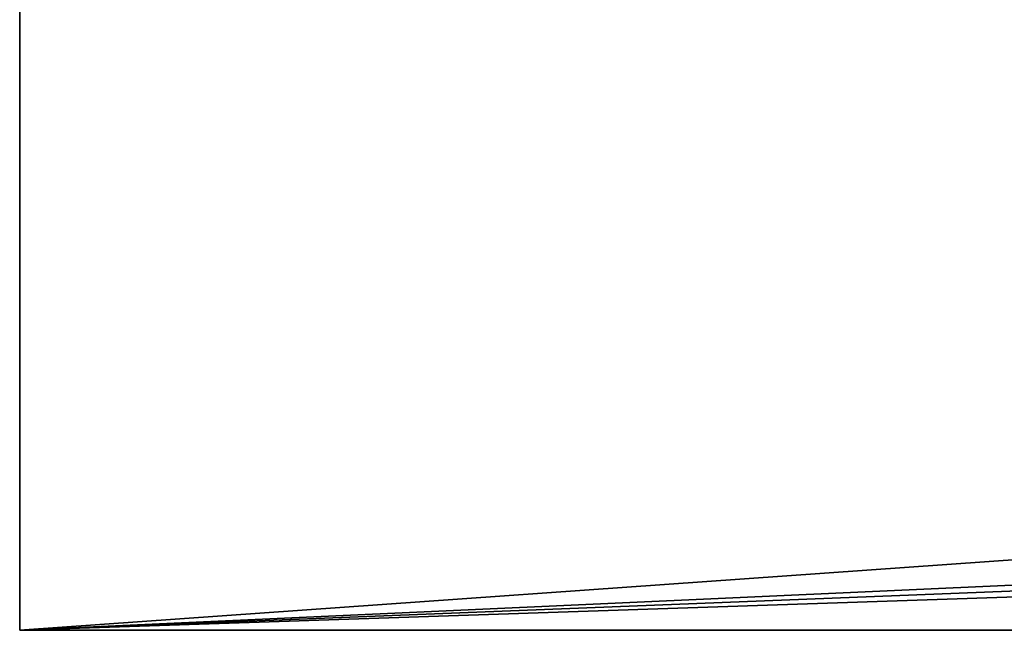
# Model space of a CAD drawing. Header units: millimetres. Extents: x -294 to 294, y -16 to 444.
# Tile 1 of 256: x -238 to -220, y -16 to -4. Entities that reach past the tile are written whole.
import ezdxf

# ---------------------------------------------------------------- set-up
doc = ezdxf.new("R2010")
doc.units = ezdxf.units.MM
doc.header["$LTSCALE"] = 65.185185
for name, color, linetype in [('555', 7, 'CONTINUOUS'), ('557', 7, 'CONTINUOUS'), ('558', 7, 'CONTINUOUS'), ('559', 7, 'CONTINUOUS')]:
    doc.layers.add(name, color=color, linetype=linetype)

msp = doc.modelspace()

# ---------------------------------------------------------------- linework, layer by layer
at = {"layer": '555', "linetype": 'Continuous'}
for points in [[(-238.5, 100), (-238.5, 0), (-238.5, -16, 19), (-238.5, 100)], [(-238.5, 100, 19), (-238.5, 100), (-238.5, -16, 19), (-238.5, 100, 19)], [(-238.5, -16, 19), (-238.5, 0), (-238.5, 0, -374), (-238.5, -16, 19)], [(-238.5, -16, -374), (-238.5, -16, 19), (-238.5, 0, -374), (-238.5, -16, -374)]]:
    msp.add_3dface(points, dxfattribs=at)
at = {"layer": '557', "linetype": 'Continuous'}
for points in [[(-238.5, -16, -374), (164.617, 2.301, -374), (167, 0, -374), (-238.5, -16, -374)], [(164.617, 2.301, -374), (-238.5, -16, -374), (-13, 0, -374), (164.617, 2.301, -374)], [(-238.5, -16, -374), (-238.5, 0, -374), (-13, 0, -374), (-238.5, -16, -374)], [(238.5, 0, -374), (-238.5, -16, -374), (167, 0, -374), (238.5, 0, -374)], [(-238.5, -16, -374), (238.5, 0, -374), (238.5, -16, -374), (-238.5, -16, -374)]]:
    msp.add_3dface(points, dxfattribs=at)
at = {"layer": '558', "linetype": 'Continuous'}
for points in [[(-238.5, -16, 19), (-238.5, -16, -374), (238.5, -16, -374), (-238.5, -16, 19)], [(-238.5, -16, 19), (238.5, -16, -374), (238.5, -16, 19), (-238.5, -16, 19)]]:
    msp.add_3dface(points, dxfattribs=at)
at = {"layer": '559', "linetype": 'Continuous'}
for points in [[(-238.5, 100, 19), (-238.5, -16, 19), (238.5, -16, 19), (-238.5, 100, 19)], [(-238.5, 100, 19), (238.5, -16, 19), (238.5, 100, 19), (-238.5, 100, 19)]]:
    msp.add_3dface(points, dxfattribs=at)

doc.saveas('drawing.dxf')
